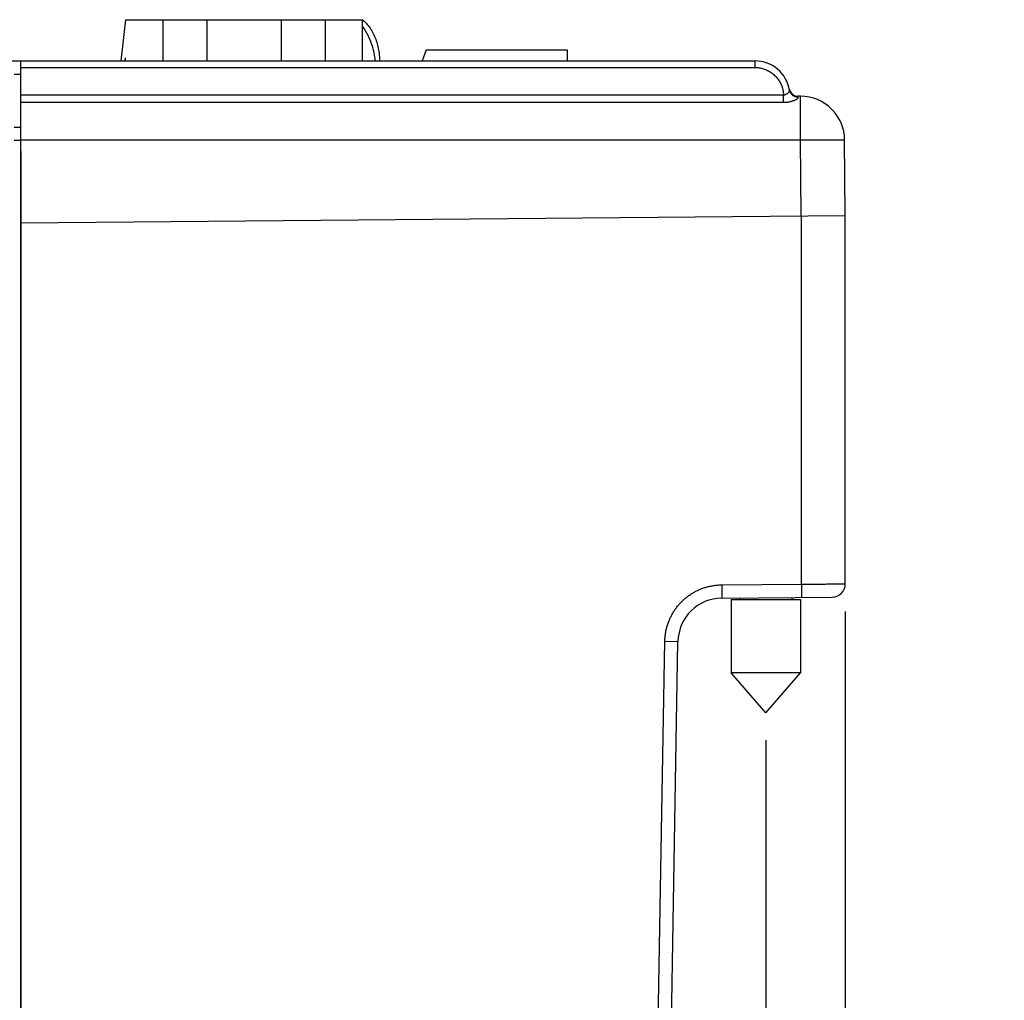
# Model space of a CAD drawing. Header units: inches. Extents: x 0 to 22, y 0 to 17.
# Tile 20 of 38: x 10.8 to 13.1, y 5.7 to 7.9. Entities that reach past the tile are written whole.
import ezdxf

# ---------------------------------------------------------------- set-up
doc = ezdxf.new("R2010")
doc.units = ezdxf.units.IN
doc.header["$LTSCALE"] = 1.21
doc.header["$MEASUREMENT"] = 0
doc.layers.get('0').update_dxf_attribs({"linetype": 'CONTINUOUS'})
doc.layers.add('DIMENSIONS', color=7, linetype='CONTINUOUS')
doc.styles.get("Standard").update_dxf_attribs({"font": 'txt', "width": 0.8})
doc.dimstyles.new('DIMSTYLE_1', dxfattribs={"dimtxt": 0.125, "dimasz": 0.18, "dimexe": 0.18, "dimexo": 0.0625, "dimgap": 0.09, "dimtad": 0, "dimtih": 1, "dimtoh": 1, "dimdec": 3, "dimzin": 4, "dimdsep": 46, "dimtxsty": 'STANDARD', "dimblk": '_FILLED', "dimblk1": '_FILLED', "dimblk2": '_FILLED', "dimcen": 0.09, "dimadec": 0, "dimazin": 0, "dimtp": 0.01, "dimtm": 0.01, "dimtfac": 1, "dimtdec": 3, "dimtofl": 0, "dimtmove": 0, "dimatfit": 3, "dimldrblk": '_FILLED', "dimfxl": 1, "dimtolj": 1, "dimtzin": 4, "dimarcsym": 0})

# ---------------------------------------------------------------- blocks, each defined once
blk = doc.blocks.new('_FILLED')
at = {"color": 0, "linetype": 'BYBLOCK'}
blk.add_solid([(0, 0), (-1, 0.174), (-1, -0.174)], dxfattribs=at)
blk = doc.blocks.new('*D4')
at = {"layer": 'DIMENSIONS', "color": 2, "linetype": 'CONTINUOUS'}
for p, q in [((12.6953, 6.5329), (12.6953, 3.3541)), ((12.5153, 6.2414), (12.5153, 3.3541)), ((12.5153, 3.4791), (12.1808, 3.4791)), ((12.6953, 3.4791), (13.0553, 3.4791))]:
    blk.add_line(p, q, dxfattribs=at)
at = {"layer": 'DIMENSIONS', "color": 2, "linetype": 'CONTINUOUS', "xscale": 0.18, "yscale": 0.18, "zscale": 0.18}
blk.add_blockref('_FILLED', (12.5153, 3.4791), dxfattribs=at)
at = {"layer": 'DIMENSIONS', "color": 2, "linetype": 'CONTINUOUS', "xscale": 0.18, "yscale": 0.18, "zscale": 0.18, "rotation": 180}
blk.add_blockref('_FILLED', (12.6953, 3.4791), dxfattribs=at)
at = {"layer": 'DIMENSIONS', "color": 2, "linetype": 'CONTINUOUS', "width": 0.8}
for s, p in [('[', (11.5183, 3.4166)), (']', (12.0183, 3.4166)), ('.180', (10.9933, 3.4166)), ('4.57', (11.6183, 3.4166))]:
    blk.add_text(s, height=0.125, dxfattribs=at).set_placement(p)
blk = doc.blocks.new('*D5')
at = {"layer": 'DIMENSIONS', "color": 2, "linetype": 'CONTINUOUS'}
for p, q in [((12.6953, 6.5329), (12.6953, 2.6041)), ((9.6513, 5.7506), (9.6513, 2.6041)), ((9.6513, 2.7291), (10.4247, 2.7291)), ((12.6953, 2.7291), (11.8747, 2.7291))]:
    blk.add_line(p, q, dxfattribs=at)
at = {"layer": 'DIMENSIONS', "color": 2, "linetype": 'CONTINUOUS', "xscale": 0.18, "yscale": 0.18, "zscale": 0.18, "rotation": 180}
blk.add_blockref('_FILLED', (9.6513, 2.7291), dxfattribs=at)
at = {"layer": 'DIMENSIONS', "color": 2, "linetype": 'CONTINUOUS', "xscale": 0.18, "yscale": 0.18, "zscale": 0.18}
blk.add_blockref('_FILLED', (12.6953, 2.7291), dxfattribs=at)
at = {"layer": 'DIMENSIONS', "color": 2, "linetype": 'CONTINUOUS', "width": 0.8}
for s, p in [('3.044', (10.4872, 2.6666)), ('[', (11.1122, 2.6666)), ('77.32', (11.2122, 2.6666)), (']', (11.7122, 2.6666))]:
    blk.add_text(s, height=0.125, dxfattribs=at).set_placement(p)

msp = doc.modelspace()

# ---------------------------------------------------------------- linework, layer by layer
at = {"color": 7, "linetype": 'CONTINUOUS'}
for p, q in [((11.0653, 7.8722), (11.0547, 7.7791)), ((11.0653, 7.8722), (11.6019, 7.8722)), ((11.1498, 7.8722), (11.1498, 7.7791)), ((11.2492, 7.8722), (11.2492, 7.7791)), ((11.4181, 7.8722), (11.4181, 7.7791)), ((11.5175, 7.8722), (11.5175, 7.7791)), ((11.6019, 7.7791), (11.6019, 7.8722)), ((11.7464, 7.8041), (11.7373, 7.7791)), ((11.7464, 7.8041), (12.0653, 7.8041)), ((12.0653, 7.8041), (12.0653, 7.7791)), ((11.0645, 7.7791), (11.0653, 7.7861)), ((11.0653, 7.7791), (11.0653, 7.7861)), ((10.5411, 7.7791), (12.4903, 7.7791)), ((10.8283, 4.2291), (10.8283, 7.7791)), ((10.8283, 7.7643), (12.4903, 7.7643)), ((12.4903, 7.7791), (12.4903, 7.7643)), ((10.8133, 7.7491), (10.8283, 7.7491)), ((10.8283, 7.7023), (12.5553, 7.7023)), ((12.5553, 7.6853), (12.5553, 7.7023)), ((12.5938, 7.6991), (12.5882, 7.6991)), ((12.5938, 7.6), (12.5938, 7.6991)), ((10.8283, 7.6853), (12.5553, 7.6853)), ((10.8133, 7.6291), (10.8283, 7.6291)), ((10.8283, 7.5991), (10.8133, 7.5991)), ((10.8283, 7.6), (12.5938, 7.6)), ((12.5953, 7.4283), (12.5938, 7.6)), ((12.6953, 7.4291), (12.6938, 7.6)), ((10.8282, 7.574), (10.8283, 7.574)), ((10.8283, 7.4128), (12.6953, 7.4291)), ((12.5962, 6.5948), (12.5962, 7.4283)), ((12.6953, 6.5954), (12.6953, 7.4291)), ((12.4155, 6.5932), (12.5962, 6.5948)), ((12.4155, 6.5633), (12.6656, 6.5654)), ((12.4366, 6.5598), (12.5941, 6.5598)), ((12.4366, 6.5598), (12.4366, 6.3945)), ((12.4563, 6.5636), (12.4563, 6.5598)), ((12.5744, 6.5646), (12.5744, 6.5598)), ((12.5941, 6.5598), (12.5941, 6.3945)), ((12.2586, 4.8561), (12.2867, 6.4655)), ((12.2867, 6.4655), (12.3164, 6.465)), ((12.2884, 4.8581), (12.3164, 6.465)), ((12.5941, 6.3945), (12.4366, 6.3945)), ((12.5153, 6.3039), (12.4366, 6.3945)), ((12.5153, 6.3039), (12.5941, 6.3945))]:
    msp.add_line(p, q, dxfattribs=at)
for centre, radius, start, end in [((12.4903, 7.6991), 0.08, 9.8909, 90), ((12.5883, 7.7191), 0.02, 191.537, 270), ((12.5938, 7.5991), 0.1, 0.5, 90), ((12.6653, 6.5954), 0.03, 270.5, 360), ((12.4164, 6.4633), 0.1, 90.5, 179)]:
    msp.add_arc(centre, radius, start, end, dxfattribs=at)
for points, knots in [([(11.6019, 7.8722), (11.6059, 7.8689), (11.613, 7.8618), (11.6215, 7.8503), (11.6282, 7.8378), (11.635, 7.8203), (11.6393, 7.8007), (11.6407, 7.785), (11.641, 7.7791)], [0, 0, 0, 0, 0.139574, 0.279148, 0.418721, 0.558295, 0.837443, 1, 1, 1, 1]), ([(11.631, 7.7791), (11.63, 7.7912), (11.6244, 7.8186), (11.6116, 7.8436), (11.6019, 7.8573)], [0, 0, 0, 0, 0.425681, 1, 1, 1, 1]), ([(12.4903, 7.7643), (12.492, 7.7643), (12.4953, 7.7641), (12.5002, 7.7636), (12.5051, 7.7626), (12.5099, 7.7613), (12.5145, 7.7597), (12.5191, 7.7577), (12.5234, 7.7553), (12.5276, 7.7526), (12.5315, 7.7496), (12.5352, 7.7463), (12.5387, 7.7428), (12.5419, 7.739), (12.5447, 7.7349), (12.5473, 7.7307), (12.5495, 7.7263), (12.5514, 7.7217), (12.5529, 7.717), (12.5541, 7.7122), (12.5549, 7.7073), (12.5552, 7.704), (12.5553, 7.7023)], [0, 0, 0, 0, 0.049938, 0.099975, 0.150021, 0.200041, 0.250063, 0.300085, 0.350093, 0.400094, 0.450095, 0.5001, 0.550109, 0.600118, 0.650129, 0.700146, 0.750161, 0.800166, 0.850179, 0.9002, 0.950166, 1, 1, 1, 1]), ([(12.5553, 7.7023), (12.5556, 7.7023), (12.5564, 7.7023), (12.5575, 7.7024), (12.5586, 7.7026), (12.5598, 7.703), (12.561, 7.7035), (12.5623, 7.7041), (12.5635, 7.7048), (12.5646, 7.7056), (12.5657, 7.7066), (12.5667, 7.7075), (12.5675, 7.7085), (12.5682, 7.7095), (12.5687, 7.7104), (12.5691, 7.7113), (12.5692, 7.7121), (12.5692, 7.7126), (12.5691, 7.7129)], [0, 0, 0, 0, 0.057281, 0.116416, 0.177731, 0.242457, 0.310789, 0.382766, 0.457769, 0.53416, 0.610014, 0.68333, 0.75214, 0.814756, 0.870566, 0.9196, 0.96224, 1, 1, 1, 1]), ([(12.5553, 7.6853), (12.5563, 7.6853), (12.5584, 7.6853), (12.5615, 7.6855), (12.5645, 7.6859), (12.5675, 7.6863), (12.5704, 7.6869), (12.5731, 7.6876), (12.5757, 7.6884), (12.5781, 7.6892), (12.5803, 7.69), (12.5822, 7.6909), (12.5839, 7.6917), (12.5853, 7.6926), (12.5865, 7.6934), (12.5874, 7.6942), (12.5881, 7.6949), (12.5886, 7.6956), (12.5889, 7.6962), (12.5889, 7.6966), (12.5888, 7.6968)], [0, 0, 0, 0, 0.083863, 0.167887, 0.251299, 0.333255, 0.413018, 0.489782, 0.562693, 0.630931, 0.693759, 0.750758, 0.801825, 0.84689, 0.885904, 0.918906, 0.946116, 0.967985, 0.985353, 1, 1, 1, 1]), ([(12.5888, 7.6968), (12.5882, 7.6968), (12.5868, 7.6968), (12.5849, 7.6971), (12.5829, 7.6976), (12.581, 7.6982), (12.5792, 7.6991), (12.5775, 7.7001), (12.5759, 7.7013), (12.5745, 7.7026), (12.5731, 7.7041), (12.572, 7.7056), (12.571, 7.7073), (12.5702, 7.7091), (12.5695, 7.711), (12.5693, 7.7122), (12.5691, 7.7129)], [0, 0, 0, 0, 0.072327, 0.144565, 0.216686, 0.288666, 0.360487, 0.432138, 0.503612, 0.574912, 0.646048, 0.717034, 0.787893, 0.858652, 0.929342, 1, 1, 1, 1]), ([(12.5888, 7.6968), (12.5888, 7.6971), (12.5886, 7.6977), (12.5885, 7.6985), (12.5884, 7.6989), (12.5883, 7.6991), (12.5883, 7.6991)], [0, 0, 0, 0, 0.436389, 0.749193, 0.937278, 1, 1, 1, 1]), ([(12.5938, 7.6), (12.5961, 7.6), (12.6007, 7.6001), (12.6074, 7.6001), (12.6142, 7.6002), (12.6208, 7.6002), (12.6273, 7.6003), (12.6336, 7.6003), (12.6398, 7.6003), (12.6457, 7.6003), (12.6514, 7.6004), (12.6569, 7.6004), (12.662, 7.6004), (12.6668, 7.6004), (12.6713, 7.6004), (12.6754, 7.6004), (12.6791, 7.6003), (12.6825, 7.6003), (12.6854, 7.6003), (12.6879, 7.6003), (12.69, 7.6002), (12.6916, 7.6002), (12.6928, 7.6002), (12.6934, 7.6), (12.6938, 7.6001), (12.6938, 7.6)], [0, 0, 0, 0, 0.068233, 0.136147, 0.203427, 0.269758, 0.334831, 0.398342, 0.459997, 0.519507, 0.576594, 0.630994, 0.682452, 0.730728, 0.775598, 0.816852, 0.854298, 0.887762, 0.917087, 0.942139, 0.962799, 0.978973, 0.990588, 0.997594, 1, 1, 1, 1]), ([(10.8282, 7.4128), (10.8282, 7.3853), (10.8282, 7.2812), (10.8282, 7.1041), (10.8282, 6.8841), (10.8282, 6.6713), (10.8282, 6.462), (10.8282, 6.2537), (10.8282, 6.0453), (10.8282, 5.8369), (10.8282, 5.6288), (10.8282, 5.4208), (10.8282, 5.213), (10.8282, 5.0055), (10.8282, 4.7985), (10.8282, 4.5914), (10.8282, 4.4534), (10.8282, 4.3843)], [0, 0, 0, 0, 0.027325, 0.103118, 0.175357, 0.245239, 0.313962, 0.382665, 0.451608, 0.520406, 0.589054, 0.65776, 0.726443, 0.79492, 0.863243, 0.931555, 1, 1, 1, 1]), ([(12.2867, 6.4655), (12.2867, 6.4683), (12.287, 6.4739), (12.288, 6.4822), (12.2894, 6.4904), (12.2914, 6.4985), (12.294, 6.5065), (12.297, 6.5143), (12.3006, 6.5219), (12.3046, 6.5293), (12.3091, 6.5363), (12.314, 6.5431), (12.3193, 6.5496), (12.3251, 6.5556), (12.3312, 6.5613), (12.3377, 6.5666), (12.3445, 6.5715), (12.3516, 6.5759), (12.359, 6.5799), (12.3666, 6.5833), (12.3745, 6.5863), (12.3825, 6.5888), (12.3906, 6.5907), (12.3989, 6.5921), (12.4072, 6.593), (12.4128, 6.5932), (12.4155, 6.5932)], [0, 0, 0, 0, 0.041455, 0.083067, 0.124777, 0.166528, 0.208263, 0.249954, 0.291623, 0.333297, 0.374983, 0.416672, 0.458356, 0.500033, 0.541711, 0.583396, 0.625086, 0.666769, 0.708439, 0.750108, 0.791802, 0.833539, 0.875283, 0.916979, 0.958569, 1, 1, 1, 1]), ([(12.4155, 6.5932), (12.4155, 6.5923), (12.4156, 6.5905), (12.4156, 6.5878), (12.4156, 6.5851), (12.4156, 6.5824), (12.4156, 6.5799), (12.4156, 6.5775), (12.4156, 6.5752), (12.4156, 6.5731), (12.4156, 6.5711), (12.4156, 6.5694), (12.4156, 6.5678), (12.4156, 6.5665), (12.4156, 6.5653), (12.4156, 6.5645), (12.4156, 6.5638), (12.4155, 6.5635), (12.4156, 6.5633), (12.4155, 6.5633)], [0, 0, 0, 0, 0.092257, 0.183726, 0.273627, 0.361194, 0.445678, 0.526361, 0.602553, 0.673604, 0.738909, 0.797911, 0.850106, 0.89505, 0.932359, 0.961718, 0.982876, 0.99566, 1, 1, 1, 1]), ([(12.5962, 6.5948), (12.5985, 6.5948), (12.603, 6.5949), (12.6097, 6.5949), (12.6164, 6.5949), (12.623, 6.595), (12.6294, 6.595), (12.6357, 6.5951), (12.6418, 6.5951), (12.6477, 6.5951), (12.6534, 6.5952), (12.6587, 6.5952), (12.6638, 6.5952), (12.6686, 6.5953), (12.673, 6.5953), (12.6771, 6.5953), (12.6808, 6.5953), (12.6841, 6.5954), (12.687, 6.5954), (12.6895, 6.5954), (12.6915, 6.5954), (12.6931, 6.5954), (12.6943, 6.5954), (12.6949, 6.5954), (12.6953, 6.5954), (12.6953, 6.5954)], [0, 0, 0, 0, 0.068491, 0.136645, 0.204121, 0.270598, 0.335773, 0.399348, 0.46103, 0.520534, 0.577577, 0.631891, 0.683229, 0.731374, 0.77612, 0.817272, 0.854638, 0.888039, 0.917313, 0.942323, 0.962952, 0.979101, 0.990694, 0.997671, 1, 1, 1, 1]), ([(12.5962, 6.5948), (12.5962, 6.5939), (12.5962, 6.5921), (12.5962, 6.5893), (12.5963, 6.5866), (12.5963, 6.584), (12.5963, 6.5815), (12.5963, 6.5791), (12.5963, 6.5768), (12.5963, 6.5747), (12.5963, 6.5727), (12.5963, 6.571), (12.5963, 6.5694), (12.5963, 6.5681), (12.5963, 6.5669), (12.5963, 6.5661), (12.5963, 6.5654), (12.5962, 6.5651), (12.5962, 6.5648), (12.5962, 6.5648)], [0, 0, 0, 0, 0.092257, 0.183726, 0.273627, 0.361193, 0.445678, 0.52636, 0.602552, 0.673604, 0.738909, 0.797911, 0.850106, 0.89505, 0.93236, 0.961718, 0.982876, 0.99566, 1, 1, 1, 1])]:
    msp.add_open_spline(points, degree=3, knots=knots, dxfattribs=at)
msp.add_open_spline([(10.8282, 7.574), (10.8282, 7.5203), (10.8282, 7.4666), (10.8282, 7.4128)], degree=3, dxfattribs=at)

# ---------------------------------------------------------------- dimensions: what is measured, and where the dimension line sits
at = {"layer": 'DIMENSIONS', "color": 2, "linetype": 'CONTINUOUS'}
for base, p2, picture, middle in [((9.6513, 2.7291), (9.6513, 5.7506), '*D5', (11.1497, 2.7291)), ((12.5153, 3.4791), (12.5153, 6.2414), '*D4', (11.5558, 3.4791))]:
    dim = msp.add_linear_dim(base=base, p1=(12.6953, 6.5329), p2=p2, angle=180, dimstyle='DIMSTYLE_1', dxfattribs=at)
    dim.commit()
    dim.dimension.update_dxf_attribs({"geometry": picture, "text_midpoint": middle, "dimtype": 160})

doc.saveas('drawing.dxf')
